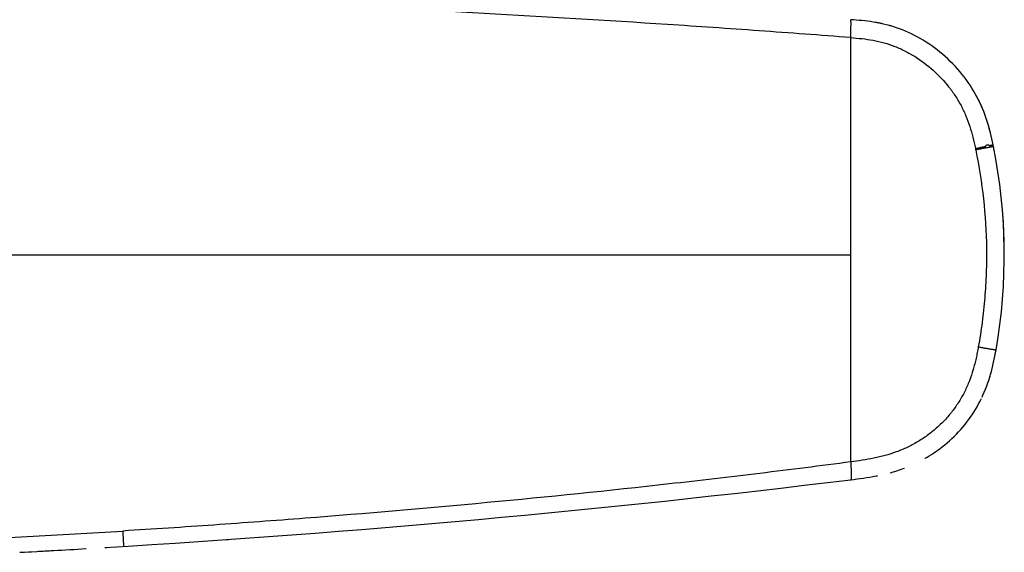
# Model space of a CAD drawing. Header units: millimetres. Extents: x 53 to 508, y -121 to 204.
# Tile 3 of 18: x 200 to 260, y -43 to -11. Entities that reach past the tile are written whole.
import ezdxf

# ---------------------------------------------------------------- set-up
doc = ezdxf.new("R2010")
doc.units = ezdxf.units.MM
doc.header["$LTSCALE"] = 23.1
doc.layers.get('0').update_dxf_attribs({"linetype": 'CONTINUOUS'})

msp = doc.modelspace()

# ---------------------------------------------------------------- linework, layer by layer
at = {"color": 7, "linetype": 'CONTINUOUS'}
for p, q in [((252.154, -10.662), (252.153, -10.662)), ((252.194, -10.669), (252.154, -10.662)), ((252.234, -10.676), (252.194, -10.669)), ((252.272, -10.683), (252.234, -10.676)), ((252.309, -10.69), (252.272, -10.683)), ((252.35, -10.698), (252.309, -10.69)), ((252.389, -10.705), (252.35, -10.698)), ((252.428, -10.713), (252.389, -10.705)), ((252.469, -10.722), (252.428, -10.713)), ((252.506, -10.73), (252.469, -10.722)), ((252.544, -10.738), (252.506, -10.73)), ((252.583, -10.746), (252.544, -10.738)), ((252.615, -10.754), (252.583, -10.746)), ((253.037, -10.861), (252.977, -10.845)), ((253.072, -10.871), (253.037, -10.861)), ((253.098, -10.879), (253.072, -10.871)), ((258.436, -15.417), (258.413, -15.372)), ((258.52, -15.594), (258.5, -15.551)), ((258.597, -15.766), (258.577, -15.719)), ((258.901, -16.563), (258.892, -16.537)), ((258.914, -16.606), (258.901, -16.563)), ((258.928, -16.65), (258.914, -16.606)), ((258.943, -16.695), (258.928, -16.65)), ((258.957, -16.741), (258.943, -16.695)), ((258.971, -16.788), (258.957, -16.741)), ((258.985, -16.836), (258.971, -16.788)), ((259, -16.885), (258.985, -16.836)), ((259.014, -16.935), (259, -16.885)), ((259.029, -16.986), (259.014, -16.935)), ((259.043, -17.038), (259.029, -16.986)), ((259.058, -17.091), (259.043, -17.038)), ((259.072, -17.145), (259.058, -17.091)), ((259.086, -17.2), (259.072, -17.145)), ((259.101, -17.256), (259.086, -17.2)), ((259.115, -17.313), (259.101, -17.256)), ((259.125, -17.352), (259.115, -17.313)), ((259.307, -18.179), (259.285, -18.067)), ((259.37, -18.496), (259.336, -18.324)), ((259.884, -22.469), (259.877, -22.372)), ((259.046, -32.234), (259.098, -32.063)), ((259.038, -32.259), (259.046, -32.234)), ((256.37, -36.204), (256.512, -36.085)), ((256.512, -36.085), (256.653, -35.961)), ((256.653, -35.961), (256.793, -35.832)), ((253.055, -37.9), (253.136, -37.878)), ((253.136, -37.878), (253.241, -37.848)), ((253.241, -37.848), (253.348, -37.815)), ((253.348, -37.815), (253.457, -37.781)), ((253.457, -37.781), (253.569, -37.745)), ((253.569, -37.745), (253.682, -37.706)), ((212.901, -41.948), (213.087, -41.934)), ((200.468, -42.71), (200.607, -42.702)), ((200.607, -42.702), (200.765, -42.694)), ((200.765, -42.694), (201.007, -42.681)), ((201.007, -42.681), (201.131, -42.675)), ((201.131, -42.675), (201.187, -42.672)), ((201.748, -42.641), (201.841, -42.636)), ((202.486, -42.601), (202.52, -42.599)), ((204.462, -42.488), (204.492, -42.486)), ((205.618, -42.42), (205.748, -42.412))]:
    msp.add_line(p, q, dxfattribs=at)
at = {"color": 9, "linetype": 'CONTINUOUS'}
for p, q in [((250.679, -37.243), (250.679, -11.585)), ((73.242, -24.725), (250.679, -24.725))]:
    msp.add_line(p, q, dxfattribs=at)
at = {"color": 7, "linetype": 'CONTINUOUS'}
for points in [[(258.342, -15.231), (258.316, -15.183), (258.29, -15.135)], [(258.413, -15.372), (258.39, -15.326), (258.366, -15.279), (258.342, -15.231)], [(258.5, -15.551), (258.479, -15.507), (258.458, -15.462), (258.436, -15.417)], [(258.577, -15.719), (258.558, -15.678), (258.539, -15.636), (258.52, -15.594)], [(258.628, -15.837), (258.612, -15.799), (258.597, -15.766)], [(259.915, -22.991), (259.905, -22.814), (259.895, -22.64), (259.884, -22.469)], [(259.939, -23.537), (259.932, -23.352), (259.924, -23.17), (259.915, -22.991)], [(259.957, -24.257), (259.955, -24.104), (259.951, -23.913), (259.945, -23.724), (259.939, -23.537)], [(259.408, -30.749), (259.417, -30.7), (259.459, -30.466)], [(258.613, -33.336), (258.672, -33.21), (258.752, -33.027), (258.829, -32.841), (258.902, -32.652), (258.971, -32.458), (259.038, -32.259)], [(256.793, -35.832), (256.931, -35.7), (257.066, -35.564), (257.197, -35.426), (257.324, -35.286), (257.447, -35.144), (257.567, -35), (257.683, -34.853), (257.796, -34.703), (257.906, -34.55), (258.013, -34.394), (258.117, -34.235), (258.218, -34.072), (258.316, -33.906), (258.41, -33.737), (258.501, -33.564), (258.574, -33.418)], [(255.15, -37.043), (255.184, -37.024), (255.305, -36.953), (255.43, -36.877), (255.556, -36.797), (255.686, -36.713), (255.818, -36.623), (255.952, -36.527), (256.09, -36.426), (256.229, -36.318), (256.37, -36.204)], [(253.682, -37.706), (253.797, -37.665), (253.926, -37.617)], [(201.126, -42.675), (201.505, -42.654), (201.605, -42.649)], [(201.605, -42.649), (201.653, -42.646), (201.748, -42.641)], [(201.841, -42.636), (201.886, -42.634), (201.975, -42.629)], [(201.975, -42.629), (202.018, -42.626), (202.103, -42.622)], [(202.103, -42.622), (202.144, -42.619), (202.225, -42.615)], [(202.225, -42.615), (202.264, -42.613), (202.341, -42.609)], [(202.341, -42.609), (202.378, -42.607), (202.415, -42.604), (202.486, -42.601)]]:
    msp.add_lwpolyline(points, dxfattribs=at)
at = {"color": 9, "linetype": 'CONTINUOUS'}
for centre, radius, start, end in [((266.37, -16.667), 8.314, 191.18038, 191.94812), ((161.792, 683.124), 725.935, 272.633831, 273.546162)]:
    msp.add_arc(centre, radius, start, end, dxfattribs=at)
at = {"color": 7, "linetype": 'CONTINUOUS'}
for centre, radius, start, end in [((226.836, -24.725), 33.125, 350.01871, 11.39684), ((161.961, 687.151), 730.876, 273.424439, 276.972151), ((161.961, 687.151), 730.876, 273.181137, 273.333689)]:
    msp.add_arc(centre, radius, start, end, dxfattribs=at)
at = {"color": 9, "linetype": 'CONTINUOUS'}
for points, knots in [([(250.679, -11.585), (248.834, -11.442), (245.143, -11.168), (237.759, -10.662), (224.831, -9.887), (206.349, -9.072), (184.158, -8.482), (154.563, -8.218), (117.565, -8.877), (87.999, -10.442), (73.242, -11.586)], [0, 0, 0, 0, 0.031263, 0.062522, 0.125033, 0.250033, 0.375028, 0.500013, 0.749962, 1, 1, 1, 1]), ([(250.679, -11.585), (250.681, -11.513), (250.686, -11.373), (250.691, -11.171), (250.695, -11.012), (250.697, -10.895), (250.698, -10.817), (250.699, -10.747), (250.698, -10.685), (250.697, -10.632), (250.695, -10.587), (250.693, -10.556), (250.691, -10.536), (250.689, -10.525), (250.687, -10.515), (250.685, -10.509), (250.683, -10.504), (250.68, -10.502), (250.679, -10.502)], [0, 0, 0, 0, 0.198044, 0.386454, 0.558907, 0.637417, 0.709551, 0.77438, 0.831472, 0.880533, 0.92129, 0.953546, 0.966493, 0.977316, 0.986011, 0.992581, 0.9971, 1, 1, 1, 1]), ([(250.679, -11.585), (250.905, -11.604), (251.357, -11.643), (252.033, -11.738), (252.7, -11.891), (253.351, -12.109), (253.977, -12.389), (254.773, -12.839), (255.687, -13.532), (256.472, -14.366), (257.005, -15.107), (257.354, -15.696), (257.647, -16.314), (257.884, -16.955), (258.068, -17.613), (258.167, -18.056), (258.214, -18.279)], [0, 0, 0, 0, 0.0621, 0.124468, 0.187055, 0.249694, 0.312383, 0.375079, 0.500237, 0.625272, 0.68782, 0.75034, 0.812837, 0.875288, 0.937669, 1, 1, 1, 1]), ([(258.214, -18.279), (258.227, -18.287), (258.254, -18.301), (258.298, -18.314), (258.344, -18.32), (258.389, -18.319), (258.434, -18.314), (258.477, -18.305), (258.52, -18.296), (258.562, -18.287), (258.604, -18.278), (258.645, -18.273), (258.686, -18.268), (258.726, -18.262), (258.763, -18.248), (258.795, -18.224), (258.821, -18.192), (258.831, -18.166), (258.835, -18.152)], [0, 0, 0, 0, 0.067103, 0.133962, 0.200438, 0.266402, 0.331741, 0.396388, 0.460245, 0.523231, 0.585244, 0.646223, 0.706077, 0.76463, 0.822015, 0.879358, 0.938194, 1, 1, 1, 1]), ([(258.214, -18.279), (258.323, -18.256), (258.53, -18.214), (258.737, -18.172), (258.834, -18.152)], [0, 0, 0, 0, 0.528971, 1, 1, 1, 1]), ([(259.222, -18.194), (259.167, -18.204), (259.032, -18.23), (258.704, -18.294), (258.43, -18.349), (258.236, -18.388)], [0, 0, 0, 0, 0.166768, 0.409948, 1, 1, 1, 1]), ([(258.236, -18.388), (258.439, -19.365), (258.749, -21.338), (258.899, -23.83), (258.878, -25.823), (258.791, -27.317), (258.632, -28.806), (258.478, -29.793), (258.389, -30.285)], [0, 0, 0, 0, 0.250078, 0.499828, 0.624751, 0.749724, 0.874776, 1, 1, 1, 1]), ([(258.835, -18.152), (258.839, -18.14), (258.851, -18.117), (258.876, -18.09), (258.906, -18.074), (258.938, -18.067), (258.969, -18.069), (259.01, -18.08), (259.038, -18.096), (259.055, -18.109)], [0, 0, 0, 0, 0.147852, 0.283553, 0.408584, 0.527051, 0.643064, 0.759581, 1, 1, 1, 1]), ([(259.055, -18.109), (259.073, -18.106), (259.107, -18.099), (259.154, -18.09), (259.189, -18.083), (259.214, -18.079), (259.229, -18.076), (259.242, -18.073), (259.253, -18.071), (259.263, -18.07), (259.27, -18.068), (259.276, -18.067), (259.28, -18.067), (259.282, -18.067), (259.284, -18.067), (259.284, -18.067), (259.284, -18.067), (259.284, -18.067)], [0, 0, 0, 0, 0.238387, 0.445655, 0.62026, 0.694833, 0.760789, 0.818288, 0.867518, 0.908667, 0.941922, 0.967473, 0.985512, 0.991777, 0.996242, 0.998945, 1, 1, 1, 1]), ([(259.055, -18.109), (259.062, -18.117), (259.077, -18.13), (259.107, -18.15), (259.138, -18.164), (259.167, -18.173), (259.186, -18.179), (259.205, -18.186), (259.216, -18.191), (259.222, -18.194)], [0, 0, 0, 0, 0.165477, 0.315665, 0.575772, 0.690613, 0.79794, 0.900302, 1, 1, 1, 1]), ([(259.222, -18.194), (259.223, -18.19), (259.226, -18.182), (259.231, -18.173), (259.238, -18.167), (259.243, -18.166), (259.245, -18.166)], [0, 0, 0, 0, 0.33308, 0.604671, 0.819151, 1, 1, 1, 1]), ([(259.283, -18.183), (259.279, -18.183), (259.259, -18.187), (259.238, -18.191), (259.222, -18.194)], [0, 0, 0, 0, 0.190083, 1, 1, 1, 1]), ([(259.245, -18.166), (259.248, -18.165), (259.253, -18.165), (259.26, -18.165), (259.264, -18.165), (259.268, -18.166), (259.272, -18.166), (259.275, -18.168), (259.278, -18.17), (259.28, -18.172), (259.281, -18.174)], [0, 0, 0, 0, 0.25287, 0.372019, 0.487466, 0.599503, 0.706317, 0.762594, 0.829046, 1, 1, 1, 1]), ([(259.281, -18.174), (259.282, -18.172), (259.283, -18.169), (259.285, -18.165), (259.288, -18.162), (259.29, -18.158), (259.291, -18.154), (259.292, -18.148), (259.293, -18.143), (259.293, -18.134), (259.293, -18.122), (259.291, -18.098), (259.287, -18.08), (259.285, -18.067)], [0, 0, 0, 0, 0.051131, 0.092346, 0.126971, 0.163402, 0.2062, 0.253786, 0.305509, 0.362233, 0.49169, 0.641707, 1, 1, 1, 1]), ([(259.307, -18.179), (259.307, -18.179), (259.307, -18.179), (259.306, -18.179), (259.304, -18.179), (259.301, -18.18), (259.298, -18.18), (259.292, -18.181), (259.287, -18.182), (259.283, -18.183)], [0, 0, 0, 0, 0.016317, 0.061882, 0.138083, 0.245589, 0.38498, 0.556814, 1, 1, 1, 1]), ([(258.389, -30.285), (258.369, -30.401), (258.327, -30.633), (258.255, -30.979), (258.173, -31.323), (258.049, -31.777), (257.861, -32.336), (257.579, -32.985), (257.233, -33.603), (256.828, -34.183), (256.369, -34.721), (255.86, -35.214), (255.308, -35.655), (254.716, -36.044), (254.091, -36.375), (253.438, -36.648), (252.877, -36.828), (252.421, -36.946), (251.96, -37.048), (251.38, -37.148), (250.913, -37.212), (250.679, -37.243)], [0, 0, 0, 0, 0.031255, 0.062511, 0.093765, 0.12502, 0.187516, 0.250008, 0.312499, 0.374993, 0.437487, 0.499982, 0.562478, 0.624974, 0.68747, 0.749968, 0.812468, 0.843725, 0.874981, 0.937489, 1, 1, 1, 1]), ([(258.389, -30.285), (258.456, -30.297), (258.59, -30.32), (258.757, -30.349), (258.888, -30.372), (258.981, -30.388), (259.068, -30.403), (259.148, -30.416), (259.221, -30.429), (259.284, -30.439), (259.331, -30.447), (259.363, -30.452), (259.384, -30.456), (259.402, -30.458), (259.417, -30.461), (259.43, -30.463), (259.44, -30.464), (259.447, -30.465), (259.452, -30.466), (259.454, -30.466), (259.456, -30.466), (259.458, -30.466), (259.459, -30.466), (259.459, -30.466), (259.459, -30.466)], [0, 0, 0, 0, 0.18832, 0.376697, 0.467784, 0.555038, 0.637092, 0.712578, 0.780274, 0.839528, 0.88983, 0.911465, 0.930671, 0.947406, 0.96171, 0.973646, 0.983275, 0.990659, 0.993528, 0.99586, 0.997663, 0.998944, 0.999715, 1, 1, 1, 1]), ([(250.679, -37.243), (249.766, -37.363), (247.94, -37.598), (244.284, -38.051), (237.882, -38.798), (228.723, -39.738), (219.55, -40.524), (212.205, -41.065), (208.531, -41.307), (206.693, -41.421)], [0, 0, 0, 0, 0.062515, 0.125027, 0.250042, 0.500047, 0.750029, 0.875016, 1, 1, 1, 1]), ([(250.679, -37.243), (250.682, -37.314), (250.689, -37.454), (250.698, -37.655), (250.705, -37.838), (250.709, -37.977), (250.709, -38.075), (250.709, -38.136), (250.708, -38.19), (250.705, -38.234), (250.702, -38.266), (250.698, -38.286), (250.695, -38.297), (250.692, -38.307), (250.688, -38.314), (250.684, -38.318), (250.681, -38.32), (250.679, -38.32)], [0, 0, 0, 0, 0.198234, 0.385959, 0.556819, 0.70555, 0.769814, 0.826722, 0.875988, 0.917204, 0.949909, 0.963042, 0.974076, 0.983075, 0.990161, 0.995601, 1, 1, 1, 1]), ([(206.693, -41.421), (206.696, -41.485), (206.702, -41.608), (206.709, -41.759), (206.715, -41.873), (206.719, -41.95), (206.723, -42.022), (206.727, -42.088), (206.731, -42.147), (206.734, -42.2), (206.738, -42.244), (206.74, -42.277), (206.742, -42.299), (206.743, -42.313), (206.745, -42.324), (206.746, -42.334), (206.747, -42.341), (206.748, -42.346), (206.749, -42.349), (206.749, -42.351), (206.749, -42.351), (206.75, -42.351)], [0, 0, 0, 0, 0.205621, 0.397948, 0.48704, 0.570574, 0.648032, 0.718894, 0.782661, 0.838919, 0.88727, 0.927321, 0.944116, 0.958725, 0.971132, 0.981327, 0.989298, 0.995037, 0.998552, 0.999501, 1, 1, 1, 1])]:
    msp.add_open_spline(points, degree=3, knots=knots, dxfattribs=at)
at = {"color": 7, "linetype": 'CONTINUOUS'}
for points, knots in [([(259.284, -18.067), (259.184, -17.579), (258.957, -16.605), (258.161, -14.669), (256.719, -12.874), (254.892, -11.588), (253.452, -10.939), (252.034, -10.607), (251.13, -10.535), (250.679, -10.502)], [0, 0, 0, 0, 0.125001, 0.250001, 0.5, 0.625, 0.75, 0.875, 1, 1, 1, 1]), ([(259.088, -32.099), (259.101, -32.054), (259.26, -31.514), (259.371, -30.968), (259.459, -30.466)], [0, 0, 0, 0, 0.081855, 1, 1, 1, 1]), ([(250.679, -38.32), (251.189, -38.258), (251.73, -38.189), (252.272, -38.083), (252.302, -38.077)], [0, 0, 0, 0, 0.945318, 1, 1, 1, 1])]:
    msp.add_open_spline(points, degree=3, knots=knots, dxfattribs=at)

doc.saveas('drawing.dxf')
